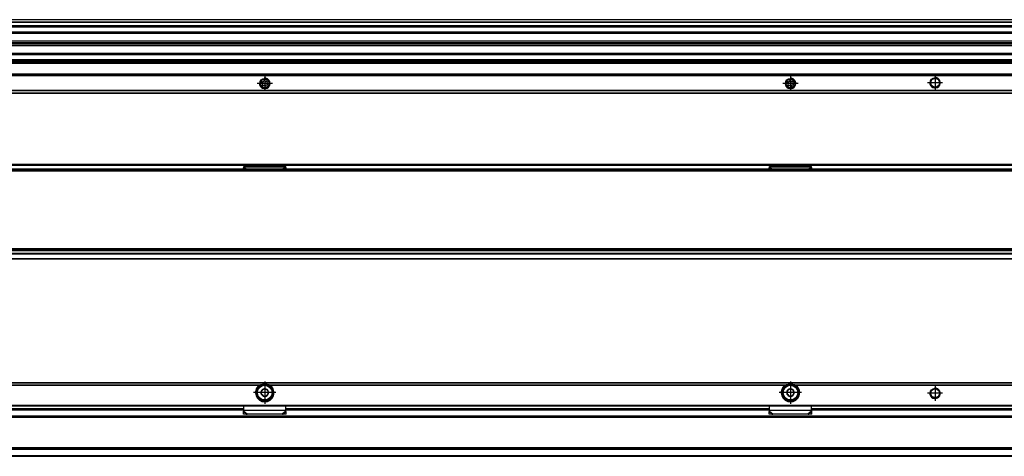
# Model space of a CAD drawing. Header units: millimetres. Extents: x -418 to 2050, y -784 to 1107.
# Tile 38 of 61: x 926 to 1301, y -51 to 115. Entities that reach past the tile are written whole.
import ezdxf

# ---------------------------------------------------------------- set-up
doc = ezdxf.new("R2010")
doc.units = ezdxf.units.MM
doc.linetypes.add('DOT_CENTER', pattern=[14, 12, -1, 0, -1])
doc.layers.add('1', color=7, linetype='Continuous')

# ---------------------------------------------------------------- blocks, each defined once
blk = doc.blocks.new('SOPORTE_SV2__24', base_point=(552.1, 87.35))
at = {"color": 7, "linetype": 'Continuous'}
for p, q in [((1982.1, 99.49), (645.1, 99.49)), ((1997.1, 94.35), (552.1, 94.35)), ((1018.71, 91.13), (1018.53, 91.31)), ((1018.62, 90.62), (1018.75, 90.85)), ((1018.7, 91.71), (1018.96, 91.71)), ((1019.13, 90.34), (1018.88, 90.28)), ((1019.18, 91.88), (1019.25, 92.13)), ((1019.52, 90.01), (1019.39, 90.24)), ((1019.68, 92.18), (1019.81, 91.96)), ((1020.02, 90.32), (1019.95, 90.06)), ((1020.06, 91.85), (1020.32, 91.91)), ((1020.5, 90.49), (1020.24, 90.48)), ((1020.58, 91.57), (1020.45, 91.35)), ((1020.49, 91.07), (1020.67, 90.88)), ((1218.71, 91.13), (1218.53, 91.31)), ((1218.62, 90.62), (1218.75, 90.85)), ((1218.7, 91.71), (1218.96, 91.71)), ((1219.13, 90.34), (1218.88, 90.28)), ((1219.18, 91.88), (1219.25, 92.13)), ((1219.52, 90.01), (1219.39, 90.24)), ((1219.68, 92.18), (1219.81, 91.96)), ((1220.02, 90.32), (1219.95, 90.06)), ((1220.06, 91.85), (1220.32, 91.91)), ((1220.5, 90.49), (1220.24, 90.48)), ((1220.58, 91.57), (1220.45, 91.35)), ((1220.49, 91.07), (1220.67, 90.88)), ((1997.1, 87.35), (552.1, 87.35))]:
    blk.add_line(p, q, dxfattribs=at)
at = {"color": 3, "linetype": 'Continuous'}
for p, q in [((1982.1, 99.47), (645.1, 99.47)), ((1982.1, 98.88), (645.1, 98.88)), ((1982.1, 98.7), (645.1, 98.7)), ((1997.1, 94.55), (552.1, 94.55)), ((552.1, 94.15), (1997.1, 94.15)), ((1997.1, 88.43), (552.1, 88.43)), ((1997.1, 88.29), (552.1, 88.29)), ((552.1, 87.41), (1997.1, 87.41))]:
    blk.add_line(p, q, dxfattribs=at)
at = {"color": 7, "linetype": 'Continuous'}
for centre, radius in [((1019.6, 91.1), 1.9), ((1019.6, 91.1), 1.65), ((1219.6, 91.1), 1.9), ((1219.6, 91.1), 1.65), ((1274.6, 91.35), 1.9), ((1274.6, 91.35), 1.65)]:
    blk.add_circle(centre, radius, dxfattribs=at)
for centre, start, end in [((1018.7, 91.48), 90.5656, 223.8716), ((1018.82, 90.51), 150.5656, 283.8716), ((1018.55, 90.96), 330.5656, 43.8716), ((1018.96, 91.94), 270.5656, 343.8716), ((1019.19, 90.12), 30.5656, 103.8716), ((1019.48, 92.07), 30.1519, 163.8716), ((1019.72, 90.13), 210.5656, 343.8706), ((1020.01, 92.08), 210.1519, 283.4579), ((1020.24, 90.25), 90.5656, 163.8706), ((1020.38, 91.69), 330.5656, 103.4579), ((1020.65, 91.23), 150.5656, 223.8716), ((1020.5, 90.72), 270.5656, 43.8716), ((1218.7, 91.48), 90.5656, 223.8716), ((1218.82, 90.51), 150.5656, 283.8716), ((1218.55, 90.96), 330.5656, 43.8716), ((1218.96, 91.94), 270.5656, 343.8716), ((1219.19, 90.12), 30.5656, 103.8716), ((1219.48, 92.07), 30.1519, 163.8716), ((1219.72, 90.13), 210.5656, 343.8706), ((1220.01, 92.08), 210.1519, 283.4579), ((1220.24, 90.25), 90.5656, 163.8706), ((1220.38, 91.69), 330.5656, 103.4579), ((1220.65, 91.23), 150.5656, 223.8716), ((1220.5, 90.72), 270.5656, 43.8716)]:
    blk.add_arc(centre, 0.233, start, end, dxfattribs=at)
at = {"layer": '1', "color": 2, "linetype": 'DOT_CENTER'}
for p, q in [((1019.6, 94), (1019.6, 88.2)), ((1219.6, 94), (1219.6, 88.2)), ((1274.6, 94.25), (1274.6, 88.45)), ((1022.5, 91.1), (1016.7, 91.1)), ((1222.5, 91.1), (1216.7, 91.1)), ((1277.5, 91.35), (1271.7, 91.35))]:
    blk.add_line(p, q, dxfattribs=at)
at = {"layer": '1', "color": 30, "linetype": 'Continuous'}
for centre in [(1019.6, 91.1), (1219.6, 91.1), (1274.6, 91.35)]:
    blk.add_arc(centre, 2, 175, 95, dxfattribs=at)
blk = doc.blocks.new('REGLA_SV2-1340__25', base_point=(555.1, 97.35))
at = {"color": 7, "linetype": 'Continuous'}
for p, q in [((1994.1, 115.35), (645.1, 115.35)), ((645.1, 112.81), (1994.1, 112.81)), ((1994.1, 110.38), (645.1, 110.38)), ((645.1, 107.3), (1991.1, 107.3)), ((645.1, 106.64), (1991.1, 106.64)), ((1991.1, 106.35), (645.1, 106.35)), ((1991.1, 106.06), (645.1, 106.06)), ((1991.1, 105.4), (645.1, 105.4)), ((645.1, 102.31), (1994.1, 102.31)), ((1994.1, 99.89), (645.1, 99.89))]:
    blk.add_line(p, q, dxfattribs=at)
at = {"color": 3, "linetype": 'Continuous'}
for p, q in [((1994.1, 115.25), (645.1, 115.25)), ((645.1, 114.53), (1994.1, 114.53)), ((645.1, 114.34), (1994.1, 114.34)), ((645.1, 113.09), (1994.1, 113.09)), ((645.1, 112.61), (1994.1, 112.61)), ((1994.1, 110.58), (645.1, 110.58)), ((645.1, 110.23), (1991.1, 110.23)), ((1991.1, 110.04), (645.1, 110.04)), ((645.1, 102.66), (1991.1, 102.66)), ((1991.1, 102.46), (645.1, 102.46)), ((645.1, 102.11), (1994.1, 102.11)), ((1994.1, 100.09), (645.1, 100.09)), ((1994.1, 99.61), (645.1, 99.61))]:
    blk.add_line(p, q, dxfattribs=at)
blk = doc.blocks.new('REGLA_SV2-1340mm__26', base_point=(552.1, 87.35))
for name, p in [('REGLA_SV2-1340__25', (555.1, 97.35)), ('SOPORTE_SV2__24', (552.1, 87.35))]:
    blk.add_blockref(name, p)
blk = doc.blocks.new('Bottom4', base_point=(639.6, 101.35))
blk.add_blockref('REGLA_SV2-1340mm__26', (552.1, 87.35))
blk = doc.blocks.new('SOPORTE_SV2__29', base_point=(552.1, 24.25))
at = {"color": 7, "linetype": 'Continuous'}
for p, q in [((553.4, 60.35), (1995.8, 60.35)), ((1011.49, 58.92), (1011.6, 59.13)), ((1011.5, 58.45), (1011.49, 58.92)), ((1011.6, 59.3), (1011.6, 59.52)), ((1011.6, 59.52), (1027.6, 59.52)), ((1011.6, 59.13), (1011.6, 59.3)), ((1027.6, 59.3), (1027.6, 59.52)), ((1027.6, 59.13), (1027.6, 59.3)), ((1027.71, 58.92), (1027.6, 59.13)), ((1027.7, 58.45), (1027.71, 58.92)), ((1211.49, 58.92), (1211.6, 59.13)), ((1211.5, 58.45), (1211.49, 58.92)), ((1211.6, 59.3), (1211.6, 59.52)), ((1211.6, 59.52), (1227.6, 59.52)), ((1211.6, 59.13), (1211.6, 59.3)), ((1227.6, 59.3), (1227.6, 59.52)), ((1227.6, 59.13), (1227.6, 59.3)), ((1227.71, 58.92), (1227.6, 59.13)), ((1227.7, 58.45), (1227.71, 58.92)), ((1997.1, 24.25), (645.1, 24.25))]:
    blk.add_line(p, q, dxfattribs=at)
at = {"color": 3, "linetype": 'Continuous'}
for p, q in [((553.53, 59.99), (1995.67, 59.99)), ((1011.49, 58.92), (1012.4, 58.45)), ((1011.6, 59.3), (1027.6, 59.3)), ((1011.6, 59.13), (1012.91, 58.45)), ((1027.6, 59.13), (1026.29, 58.45)), ((1027.71, 58.92), (1026.8, 58.45)), ((1211.49, 58.92), (1212.4, 58.45)), ((1211.6, 59.3), (1227.6, 59.3)), ((1211.6, 59.13), (1212.91, 58.45)), ((1227.6, 59.13), (1226.29, 58.45)), ((1227.71, 58.92), (1226.8, 58.45)), ((1997.1, 26.05), (634.17, 26.05)), ((645.1, 24.45), (1997.1, 24.45))]:
    blk.add_line(p, q, dxfattribs=at)
blk = doc.blocks.new('REGLA_SV2-1340__30', base_point=(552.1, 26.25))
at = {"color": 7, "linetype": 'Continuous'}
for p, q in [((555.1, 57.95), (1994.1, 57.95)), ((1983.64, 58.45), (565.56, 58.45)), ((555.1, 27.54), (1994.1, 27.54)), ((634.37, 26.25), (1982.1, 26.25))]:
    blk.add_line(p, q, dxfattribs=at)
at = {"color": 3, "linetype": 'Continuous'}
for p, q in [((555.1, 57.76), (1994.1, 57.76)), ((1931.29, 58.25), (617.91, 58.25)), ((1994.1, 28.15), (555.1, 28.15)), ((1994.1, 27.98), (555.1, 27.98)), ((555.1, 27.56), (1994.1, 27.56)), ((555.1, 26.45), (1994.1, 26.45))]:
    blk.add_line(p, q, dxfattribs=at)
blk = doc.blocks.new('REGLA_SV2-1340mm__31', base_point=(552.1, 4.15))
for name, p in [('SOPORTE_SV2__29', (552.1, 24.25)), ('REGLA_SV2-1340__30', (552.1, 26.25))]:
    blk.add_blockref(name, p)
blk = doc.blocks.new('Front6', base_point=(639.6, 32.25))
blk.add_blockref('REGLA_SV2-1340mm__31', (552.1, 4.15))
blk = doc.blocks.new('REGLA_SV2-1340__53', base_point=(552.1, -50.85))
at = {"color": 7, "linetype": 'Continuous'}
for p, q in [((827.6, -32.85), (1011.6, -32.85)), ((1027.6, -32.85), (1211.6, -32.85)), ((1227.6, -32.85), (1321.6, -32.85)), ((1983.93, -35.85), (565.27, -35.85)), ((1983.93, -47.85), (565.27, -47.85)), ((645.1, -50.85), (1994.1, -50.85))]:
    blk.add_line(p, q, dxfattribs=at)
at = {"color": 3, "linetype": 'Continuous'}
for p, q in [((827.6, -33.12), (1011.6, -33.12)), ((1027.6, -33.12), (1211.6, -33.12)), ((1227.6, -33.12), (1321.6, -33.12)), ((1994.1, -35.58), (555.1, -35.58)), ((1983.64, -36.05), (565.56, -36.05)), ((555.1, -48.12), (1994.1, -48.12)), ((1983.64, -47.65), (565.56, -47.65)), ((555.1, -50.58), (1994.1, -50.58))]:
    blk.add_line(p, q, dxfattribs=at)
blk = doc.blocks.new('SOPORTE_SV2__54', base_point=(552.1, -34.91))
at = {"color": 7, "linetype": 'Continuous'}
for p, q in [((552.1, -22.85), (1997.1, -22.85)), ((1017.25, -24.35), (1017.61, -24.35)), ((1021.59, -24.35), (1021.95, -24.35)), ((1217.25, -24.35), (1217.61, -24.35)), ((1221.59, -24.35), (1221.95, -24.35)), ((553.6, -31.6), (1995.6, -31.6)), ((827.6, -32.85), (1011.6, -32.85)), ((1011.6, -33.34), (1011.6, -31.6)), ((1011.6, -33.63), (1011.6, -33.34)), ((1027.6, -33.34), (1027.6, -31.6)), ((1027.6, -32.85), (1211.6, -32.85)), ((1027.6, -33.63), (1027.6, -33.34)), ((1211.6, -33.34), (1211.6, -31.6)), ((1211.6, -33.63), (1211.6, -33.34)), ((1227.6, -33.32), (1227.6, -31.6)), ((1227.6, -32.85), (1321.6, -32.85)), ((1227.6, -33.34), (1227.6, -33.32)), ((1227.6, -33.63), (1227.6, -33.34)), ((1011.51, -34.78), (1011.49, -33.89)), ((1012.68, -34.91), (1011.51, -34.78)), ((1013.01, -34.84), (1012.68, -34.91)), ((1026.19, -34.84), (1013.01, -34.84)), ((1026.52, -34.91), (1026.19, -34.84)), ((1027.69, -34.78), (1026.52, -34.91)), ((1027.69, -34.78), (1027.71, -33.89)), ((1211.54, -33.72), (1211.49, -33.89)), ((1211.51, -34.78), (1211.49, -33.89)), ((1212.68, -34.91), (1211.51, -34.78)), ((1213.01, -34.84), (1212.68, -34.91)), ((1226.19, -34.84), (1213.01, -34.84)), ((1226.52, -34.91), (1226.19, -34.84)), ((1227.69, -34.78), (1226.52, -34.91)), ((1227.71, -33.89), (1227.66, -33.72)), ((1227.69, -34.78), (1227.71, -33.89))]:
    blk.add_line(p, q, dxfattribs=at)
at = {"color": 3, "linetype": 'Continuous'}
for p, q in [((1997.1, -22.91), (552.1, -22.91)), ((1017.61, -23.79), (821.59, -23.79)), ((1017.33, -23.93), (821.87, -23.93)), ((1217.61, -23.79), (1021.59, -23.79)), ((1217.33, -23.93), (1021.87, -23.93)), ((1327.61, -23.79), (1221.59, -23.79)), ((1327.33, -23.93), (1221.87, -23.93)), ((1219.96, -29.83), (1219.24, -29.83)), ((553.41, -31.4), (1995.8, -31.4)), ((827.6, -32.65), (1011.6, -32.65)), ((1011.6, -33.34), (1027.6, -33.34)), ((1011.6, -33.63), (1013.01, -34.84)), ((1027.6, -33.63), (1026.19, -34.84)), ((1027.6, -32.65), (1211.6, -32.65)), ((1211.6, -33.34), (1227.6, -33.34)), ((1211.6, -33.63), (1213.01, -34.84)), ((1227.6, -33.63), (1226.19, -34.84)), ((1227.6, -32.65), (1321.6, -32.65)), ((1011.49, -33.89), (1012.68, -34.91)), ((1027.71, -33.89), (1026.52, -34.91)), ((1211.49, -33.89), (1212.68, -34.91)), ((1227.71, -33.89), (1226.52, -34.91))]:
    blk.add_line(p, q, dxfattribs=at)
at = {"color": 7, "linetype": 'Continuous'}
for centre, radius in [((1019.6, -26.6), 3), ((1219.6, -26.6), 3), ((1274.6, -26.85), 1.9), ((1274.6, -26.85), 1.65), ((1019.6, -26.6), 0.05), ((1219.6, -26.6), 0.05)]:
    blk.add_circle(centre, radius, dxfattribs=at)
at = {"color": 3, "linetype": 'Continuous'}
for centre in [(1019.6, -26.6), (1219.6, -26.6)]:
    blk.add_circle(centre, 2.8, dxfattribs=at)
at = {"color": 7, "linetype": 'Continuous'}
for centre, radius, start, end in [((1019.6, -26.6), 3.5, 130.3552, 49.6448), ((1019.6, -26.6), 3.25, 112.6199, 67.3801), ((1019.71, -30.36), 6.9, 101.3553, 107.6968), ((1019.6, -26.6), 1.45, 142.5539, 202.5544), ((1019.6, -26.6), 1.3, 156.839, 188.7237), ((1019.6, -26.6), 3.25, 67.3801, 112.6199), ((1019.6, -26.6), 1.3, 128.7237, 156.839), ((1019.61, -26.59), 1.45, 83.0083, 143.0088), ((1019.6, -26.6), 1.3, 96.839, 128.7237), ((1019.6, -26.6), 1.3, 68.7237, 96.839), ((1019.6, -26.6), 1.45, 82.3311, 82.7814), ((1019.6, -26.6), 1.45, 22.7814, 82.3311), ((1019.6, -26.6), 1.3, 36.839, 68.7237), ((1019.6, -26.6), 1.45, 322.7814, 22.7814), ((1019.49, -30.36), 6.9, 72.3032, 78.6447), ((1219.6, -26.6), 3.5, 130.3552, 49.6448), ((1219.6, -26.6), 3.25, 112.6199, 67.3801), ((1219.71, -30.36), 6.9, 101.3553, 107.6968), ((1219.6, -26.6), 1.45, 142.7814, 202.7814), ((1219.6, -26.6), 1.3, 156.839, 188.7237), ((1219.6, -26.6), 3.25, 67.3801, 112.6199), ((1219.6, -26.6), 1.3, 128.7237, 156.839), ((1219.6, -26.6), 1.45, 82.7814, 142.7814), ((1219.6, -26.6), 1.3, 96.839, 128.7237), ((1219.6, -26.6), 1.3, 68.7237, 96.839), ((1219.6, -26.6), 1.45, 82.3311, 82.7814), ((1219.6, -26.6), 1.45, 22.7814, 82.3311), ((1219.6, -26.6), 1.3, 36.839, 68.7237), ((1219.6, -26.6), 1.3, 8.7237, 36.839), ((1219.6, -26.6), 1.45, 322.7814, 22.7814), ((1219.49, -30.36), 6.9, 72.3032, 78.6447), ((1019.6, -26.6), 1.45, 202.7814, 262.7814), ((1019.6, -26.6), 1.3, 216.839, 248.7237), ((1019.6, -26.6), 1.3, 248.7237, 276.839), ((1019.6, -26.6), 1.45, 262.7814, 322.7814), ((1019.6, -26.6), 1.3, 276.839, 308.7237), ((1019.6, -26.6), 1.3, 308.7237, 336.839), ((1019.6, -26.6), 1.3, 336.839, 8.7237), ((1219.6, -26.6), 1.45, 202.7814, 262.7814), ((1219.6, -26.6), 1.3, 188.7237, 216.839), ((1219.6, -26.6), 1.3, 216.839, 248.7237), ((1219.6, -26.6), 1.45, 262.7814, 322.7814), ((1219.6, -26.6), 1.3, 276.839, 308.7237), ((1219.6, -26.6), 1.3, 308.7237, 336.839), ((1219.6, -26.6), 1.3, 336.839, 8.7237), ((1210.1, -33.29), 1.51, 343.56, 358.2332), ((1210.1, -33.29), 1.51, 358.2332, 359.1311), ((1229.1, -33.29), 1.51, 180.8689, 181.7675), ((1229.1, -33.29), 1.51, 181.7675, 196.44)]:
    blk.add_arc(centre, radius, start, end, dxfattribs=at)
for points, knots in [([(1017.33, -23.93), (1017.36, -23.91), (1017.4, -23.88), (1017.47, -23.84), (1017.54, -23.81), (1017.59, -23.8), (1017.61, -23.79)], [0, 0, 0, 0, 0.089092, 0.1584248, 0.2338218, 0.3132399, 0.3132399, 0.3132399, 0.3132399]), ([(1018.45, -25.72), (1018.45, -25.75), (1018.44, -25.81), (1018.43, -25.9), (1018.42, -25.99), (1018.41, -26.06), (1018.4, -26.09)], [0, 0, 0, 0, 0.0886941, 0.1790895, 0.2709899, 0.3646164, 0.3646164, 0.3646164, 0.3646164]), ([(1018.79, -25.58), (1018.76, -25.59), (1018.71, -25.62), (1018.62, -25.65), (1018.53, -25.69), (1018.48, -25.71), (1018.45, -25.72)], [0, 0, 0, 0, 0.0794241, 0.1856002, 0.2765951, 0.3646164, 0.3646164, 0.3646164, 0.3646164]), ([(1019.78, -25.16), (1019.76, -25.17), (1019.7, -25.2), (1019.63, -25.23), (1019.54, -25.27), (1019.48, -25.29), (1019.45, -25.31)], [0, 0, 0, 0, 0.0817488, 0.1824229, 0.252188, 0.3680854, 0.3680854, 0.3680854, 0.3680854]), ([(1020.07, -25.39), (1020.05, -25.37), (1020, -25.33), (1019.93, -25.28), (1019.85, -25.22), (1019.81, -25.18), (1019.78, -25.16)], [0, 0, 0, 0, 0.0862883, 0.1856625, 0.2659901, 0.3680553, 0.3680553, 0.3680553, 0.3680553]), ([(1020.94, -26.04), (1020.91, -26.02), (1020.86, -25.98), (1020.79, -25.93), (1020.72, -25.88), (1020.67, -25.84), (1020.64, -25.82)], [0, 0, 0, 0, 0.1021825, 0.182455, 0.247768, 0.3680552, 0.3680552, 0.3680552, 0.3680552]), ([(1020.88, -26.4), (1020.89, -26.39), (1020.89, -26.37), (1020.89, -26.33), (1020.9, -26.28), (1020.91, -26.21), (1020.92, -26.13), (1020.93, -26.07), (1020.94, -26.04)], [0, 0, 0, 0, 0.033769, 0.0666757, 0.1126601, 0.1856625, 0.2764057, 0.368069, 0.368069, 0.368069, 0.368069]), ([(1021.59, -23.79), (1021.61, -23.8), (1021.66, -23.81), (1021.74, -23.85), (1021.81, -23.89), (1021.85, -23.92), (1021.87, -23.93)], [0, 0, 0, 0, 0.0689839, 0.1547784, 0.2529627, 0.3132512, 0.3132512, 0.3132512, 0.3132512]), ([(1217.33, -23.93), (1217.35, -23.92), (1217.39, -23.89), (1217.46, -23.85), (1217.54, -23.81), (1217.59, -23.8), (1217.61, -23.79)], [0, 0, 0, 0, 0.0602797, 0.1584387, 0.2442549, 0.3132512, 0.3132512, 0.3132512, 0.3132512]), ([(1218.45, -25.72), (1218.44, -25.75), (1218.44, -25.81), (1218.43, -25.9), (1218.42, -25.99), (1218.41, -26.06), (1218.4, -26.09)], [0, 0, 0, 0, 0.0917297, 0.1825419, 0.2744424, 0.3680689, 0.3680689, 0.3680689, 0.3680689]), ([(1218.79, -25.58), (1218.76, -25.59), (1218.7, -25.62), (1218.62, -25.65), (1218.53, -25.69), (1218.47, -25.71), (1218.45, -25.72)], [0, 0, 0, 0, 0.0863746, 0.1856002, 0.2763751, 0.3680689, 0.3680689, 0.3680689, 0.3680689]), ([(1219.78, -25.16), (1219.75, -25.17), (1219.7, -25.2), (1219.62, -25.23), (1219.54, -25.27), (1219.48, -25.29), (1219.45, -25.31)], [0, 0, 0, 0, 0.0916632, 0.1824064, 0.2496146, 0.368069, 0.368069, 0.368069, 0.368069]), ([(1220.07, -25.39), (1220.05, -25.37), (1220, -25.33), (1219.92, -25.27), (1219.85, -25.22), (1219.81, -25.18), (1219.78, -25.16)], [0, 0, 0, 0, 0.0972816, 0.1856625, 0.2764057, 0.368069, 0.368069, 0.368069, 0.368069]), ([(1220.94, -26.04), (1220.92, -26.02), (1220.86, -25.99), (1220.79, -25.93), (1220.71, -25.87), (1220.66, -25.83), (1220.64, -25.82)], [0, 0, 0, 0, 0.0777603, 0.182493, 0.298398, 0.3680932, 0.3680932, 0.3680932, 0.3680932]), ([(1220.88, -26.4), (1220.89, -26.37), (1220.9, -26.31), (1220.91, -26.22), (1220.92, -26.13), (1220.93, -26.07), (1220.94, -26.04)], [0, 0, 0, 0, 0.0936956, 0.1856625, 0.2764057, 0.368069, 0.368069, 0.368069, 0.368069]), ([(1221.59, -23.79), (1221.61, -23.8), (1221.66, -23.81), (1221.73, -23.84), (1221.8, -23.88), (1221.84, -23.91), (1221.87, -23.93)], [0, 0, 0, 0, 0.0793997, 0.1547809, 0.2241275, 0.3132398, 0.3132398, 0.3132398, 0.3132398]), ([(1018.32, -26.79), (1018.31, -26.83), (1018.3, -26.89), (1018.29, -26.98), (1018.28, -27.07), (1018.27, -27.13), (1018.26, -27.16)], [0, 0, 0, 0, 0.0938272, 0.1859207, 0.2765324, 0.3680692, 0.3680692, 0.3680692, 0.3680692]), ([(1018.26, -27.16), (1018.29, -27.18), (1018.34, -27.21), (1018.42, -27.27), (1018.49, -27.33), (1018.54, -27.36), (1018.56, -27.38)], [0, 0, 0, 0, 0.0906468, 0.1821498, 0.2971083, 0.3680705, 0.3680705, 0.3680705, 0.3680705]), ([(1019.13, -27.81), (1019.15, -27.83), (1019.2, -27.87), (1019.27, -27.92), (1019.34, -27.97), (1019.39, -28.01), (1019.42, -28.04)], [0, 0, 0, 0, 0.0936265, 0.1855269, 0.261645, 0.3680504, 0.3680504, 0.3680504, 0.3680504]), ([(1019.42, -28.04), (1019.44, -28.02), (1019.5, -28), (1019.59, -27.96), (1019.67, -27.92), (1019.73, -27.9), (1019.75, -27.89)], [0, 0, 0, 0, 0.0806421, 0.1824249, 0.2919217, 0.3680875, 0.3680875, 0.3680875, 0.3680875]), ([(1020.41, -27.61), (1020.43, -27.6), (1020.49, -27.58), (1020.58, -27.54), (1020.67, -27.5), (1020.73, -27.48), (1020.75, -27.47)], [0, 0, 0, 0, 0.0707885, 0.1856002, 0.2763751, 0.3680689, 0.3680689, 0.3680689, 0.3680689]), ([(1020.75, -27.47), (1020.76, -27.44), (1020.76, -27.38), (1020.77, -27.29), (1020.78, -27.2), (1020.79, -27.14), (1020.8, -27.11)], [0, 0, 0, 0, 0.0916938, 0.1824687, 0.2744051, 0.3680689, 0.3680689, 0.3680689, 0.3680689]), ([(1218.32, -26.79), (1218.31, -26.83), (1218.3, -26.89), (1218.29, -26.98), (1218.28, -27.07), (1218.27, -27.13), (1218.26, -27.16)], [0, 0, 0, 0, 0.0938272, 0.1859207, 0.2765324, 0.3680692, 0.3680692, 0.3680692, 0.3680692]), ([(1218.26, -27.16), (1218.29, -27.18), (1218.34, -27.21), (1218.42, -27.27), (1218.49, -27.32), (1218.54, -27.36), (1218.56, -27.38)], [0, 0, 0, 0, 0.0929774, 0.1821464, 0.2915694, 0.3680671, 0.3680671, 0.3680671, 0.3680671]), ([(1219.13, -27.81), (1219.15, -27.83), (1219.2, -27.87), (1219.27, -27.92), (1219.34, -27.97), (1219.39, -28.01), (1219.42, -28.04)], [0, 0, 0, 0, 0.0936265, 0.1855269, 0.2518865, 0.368041, 0.368041, 0.368041, 0.368041]), ([(1219.42, -28.04), (1219.43, -28.03), (1219.46, -28.01), (1219.51, -27.99), (1219.6, -27.96), (1219.68, -27.92), (1219.74, -27.9), (1219.75, -27.89)], [0, 0, 0, 0, 0.0349625, 0.0987148, 0.1825175, 0.3045996, 0.36818, 0.36818, 0.36818, 0.36818]), ([(1220.41, -27.61), (1220.44, -27.6), (1220.49, -27.58), (1220.54, -27.56), (1220.58, -27.54), (1220.6, -27.53), (1220.64, -27.52), (1220.69, -27.5), (1220.73, -27.48), (1220.75, -27.47)], [0, 0, 0, 0, 0.088334, 0.1537255, 0.1856002, 0.1996021, 0.2381374, 0.2960088, 0.3680354, 0.3680354, 0.3680354, 0.3680354]), ([(1220.75, -27.47), (1220.76, -27.44), (1220.76, -27.38), (1220.77, -27.29), (1220.78, -27.2), (1220.79, -27.14), (1220.8, -27.11)], [0, 0, 0, 0, 0.0916938, 0.1824687, 0.2744051, 0.3680689, 0.3680689, 0.3680689, 0.3680689]), ([(1011.49, -33.89), (1011.5, -33.87), (1011.52, -33.83), (1011.55, -33.76), (1011.57, -33.7), (1011.59, -33.65), (1011.6, -33.63)], [0, 0, 0, 0, 0.0660342, 0.1356749, 0.2077706, 0.2833141, 0.2833141, 0.2833141, 0.2833141]), ([(1027.71, -33.89), (1027.7, -33.87), (1027.68, -33.83), (1027.65, -33.76), (1027.63, -33.7), (1027.61, -33.65), (1027.6, -33.63)], [0, 0, 0, 0, 0.0660342, 0.1356749, 0.2077706, 0.2833141, 0.2833141, 0.2833141, 0.2833141]), ([(1211.49, -33.89), (1211.5, -33.87), (1211.52, -33.83), (1211.55, -33.76), (1211.57, -33.7), (1211.59, -33.65), (1211.6, -33.63)], [0, 0, 0, 0, 0.0660342, 0.1356749, 0.2077706, 0.2833141, 0.2833141, 0.2833141, 0.2833141]), ([(1227.71, -33.89), (1227.7, -33.87), (1227.68, -33.83), (1227.65, -33.76), (1227.63, -33.7), (1227.61, -33.65), (1227.6, -33.63)], [0, 0, 0, 0, 0.0660342, 0.1356749, 0.2077706, 0.2833141, 0.2833141, 0.2833141, 0.2833141])]:
    blk.add_open_spline(points, degree=3, knots=knots, dxfattribs=at)
at = {"layer": '1', "color": 2, "linetype": 'DOT_CENTER'}
for p, q in [((1019.6, -22.35), (1019.6, -30.85)), ((1219.6, -22.35), (1219.6, -30.85)), ((1274.6, -23.95), (1274.6, -29.75)), ((1023.85, -26.6), (1015.35, -26.6)), ((1223.85, -26.6), (1215.35, -26.6)), ((1277.5, -26.85), (1271.7, -26.85))]:
    blk.add_line(p, q, dxfattribs=at)
at = {"layer": '1', "color": 30, "linetype": 'Continuous'}
blk.add_arc((1274.6, -26.85), 2, 175, 95, dxfattribs=at)
blk.add_arc((1274.6, -26.85), 2, 175, 95, dxfattribs=at)
blk = doc.blocks.new('REGLA_SV2-1340mm__55', base_point=(552.1, -50.85))
for name, p in [('SOPORTE_SV2__54', (552.1, -34.91)), ('REGLA_SV2-1340__53', (552.1, -50.85))]:
    blk.add_blockref(name, p)
blk = doc.blocks.new('Top4', base_point=(639.6, -36.85))
blk.add_blockref('REGLA_SV2-1340mm__55', (552.1, -50.85))

msp = doc.modelspace()

# ---------------------------------------------------------------- block references
for name, p in [('Bottom4', (639.6, 101.35)), ('Front6', (639.6, 32.25)), ('Top4', (639.6, -36.85))]:
    msp.add_blockref(name, p)

doc.saveas('drawing.dxf')
